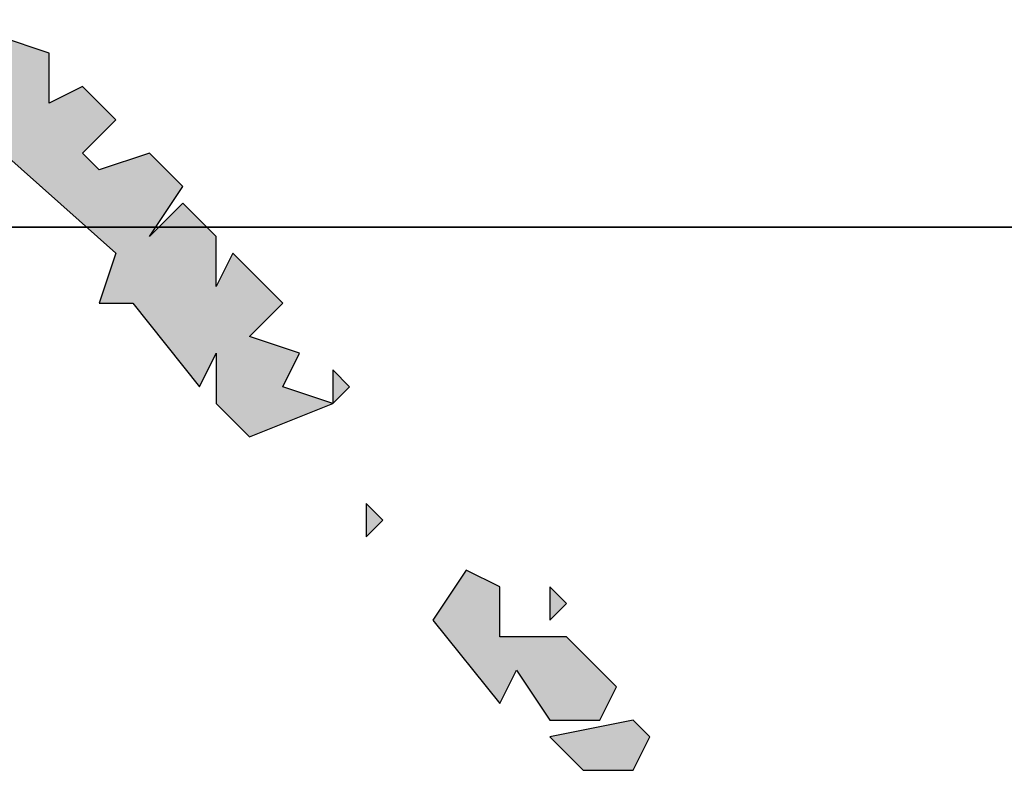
# Model space of a CAD drawing. Extents: x 1109697 to 1467097, y -139975 to 53891.
# Tile 31 of 256: x 1191621 to 1191661, y -128896 to -128865. Entities that reach past the tile are written whole.
import ezdxf

# ---------------------------------------------------------------- set-up
doc = ezdxf.new("R2010")
doc.units = 0
doc.header["$LTSCALE"] = 1000
doc.header["$MEASUREMENT"] = 0
doc.layers.add('PUB_TEXT', color=7, linetype='Continuous')
doc.layers.add('图框', color=4, linetype='Continuous', lineweight=35)

# ---------------------------------------------------------------- blocks, each defined once
blk = doc.blocks.new('A$C59021D72')
at = {"linetype": 'Continuous'}
for points in [[(1372.047, 573.661), (1370.906, 574.232), (1369.766, 573.091), (1370.906, 570.81), (1376.038, 566.248), (1375.468, 564.538), (1376.609, 564.538), (1378.89, 561.686), (1379.46, 562.827), (1379.46, 561.116), (1380.6, 559.976), (1383.451, 561.116), (1381.741, 561.686), (1382.311, 562.827), (1380.6, 563.397), (1381.741, 564.538), (1380.03, 566.248), (1379.46, 565.108), (1379.46, 566.819), (1378.319, 567.959), (1377.179, 566.819), (1378.319, 568.529), (1377.179, 569.67), (1375.468, 569.1), (1374.898, 569.67), (1376.038, 570.81), (1374.898, 571.951), (1373.757, 571.38), (1373.757, 573.091)], [(1389.154, 554.844), (1388.013, 555.414), (1386.873, 553.703), (1389.154, 550.852), (1389.724, 551.992), (1390.865, 550.282), (1392.575, 550.282), (1393.146, 551.422), (1391.435, 553.133), (1389.154, 553.133)]]:
    blk.add_hatch(color=256, dxfattribs=at).paths.add_polyline_path(points)
h = blk.add_hatch(color=256, dxfattribs=at)
h.paths.add_polyline_path([(1394.286, 549.711), (1393.716, 550.282), (1390.865, 549.711), (1392.005, 548.571), (1393.716, 548.571)])
h.paths.add_polyline_path([(1391.435, 554.273), (1390.865, 554.844), (1390.865, 553.703)])
h.paths.add_polyline_path([(1385.162, 557.124), (1384.592, 557.695), (1384.592, 556.554)])
h.paths.add_polyline_path([(1384.022, 561.686), (1383.451, 562.257), (1383.451, 561.116)])
at = {"linetype": 'Continuous', "elevation": 0}
for points in [[(1370.906, 570.81), (1376.038, 566.248), (1375.468, 564.538), (1376.609, 564.538), (1378.89, 561.686), (1379.46, 562.827), (1379.46, 561.116), (1380.6, 559.976), (1383.451, 561.116), (1381.741, 561.686), (1382.311, 562.827), (1380.6, 563.397), (1381.741, 564.538), (1380.03, 566.248), (1379.46, 565.108), (1379.46, 566.819), (1378.319, 567.959), (1377.179, 566.819), (1378.319, 568.529), (1377.179, 569.67), (1375.468, 569.1), (1374.898, 569.67), (1376.038, 570.81), (1374.898, 571.951), (1373.757, 571.38), (1373.757, 573.091), (1372.047, 573.661)], [(1384.022, 561.686), (1383.451, 562.257), (1383.451, 561.116), (1384.022, 561.686)], [(1385.162, 557.124), (1384.592, 557.695), (1384.592, 556.554), (1385.162, 557.124)], [(1389.154, 554.844), (1388.013, 555.414), (1386.873, 553.703), (1389.154, 550.852), (1389.724, 551.992), (1390.865, 550.282), (1392.575, 550.282), (1393.146, 551.422), (1391.435, 553.133), (1389.154, 553.133), (1389.154, 554.844)], [(1391.435, 554.273), (1390.865, 554.844), (1390.865, 553.703), (1391.435, 554.273)], [(1394.286, 549.711), (1393.716, 550.282), (1390.865, 549.711), (1392.005, 548.571), (1393.716, 548.571), (1394.286, 549.711)]]:
    blk.add_lwpolyline(points, dxfattribs=at)
blk = doc.blocks.new('图签01')
at = {"layer": '图框', "color": 4}
blk.add_line((1793883, 92864.531), (1797883, 92864.531), dxfattribs=at)
at = {"layer": 'PUB_TEXT', "xscale": 1.2, "yscale": 1.2, "zscale": 1.2}
blk.add_blockref('A$C59021D72', (1795059.752, 92183.971, 0), dxfattribs=at)

msp = doc.modelspace()

# ---------------------------------------------------------------- block references
at = {"layer": 'PUB_TEXT'}
msp.add_blockref('图签01', (-605086, -221737.838), dxfattribs=at)

doc.saveas('drawing.dxf')
